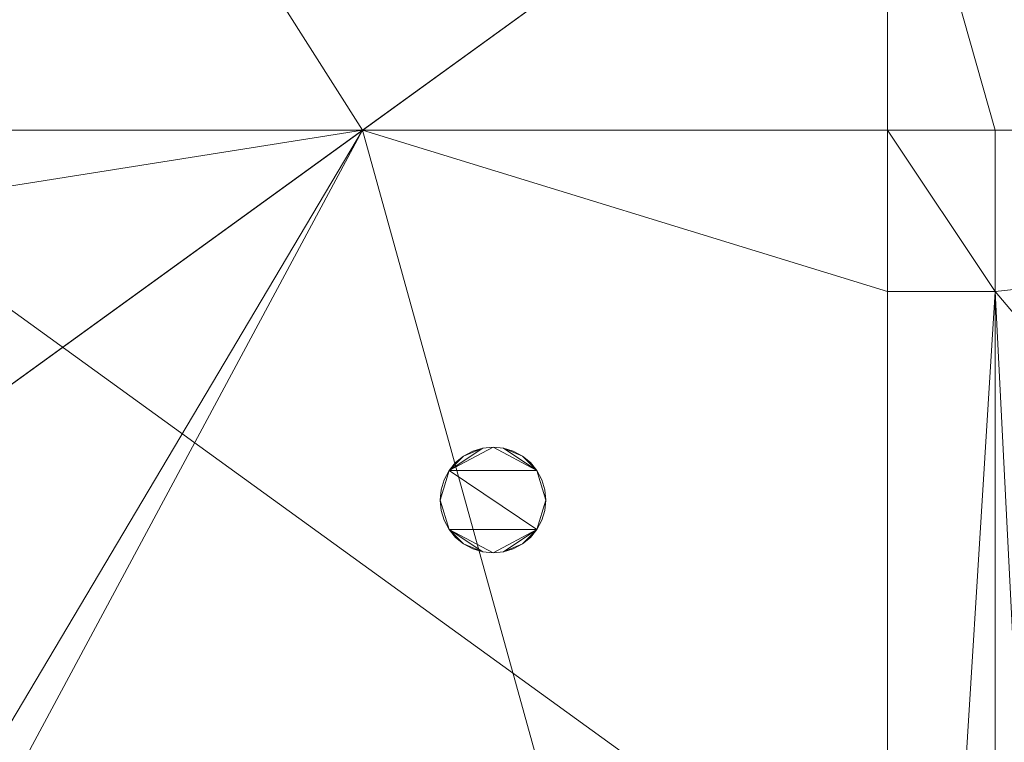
# Model space of a CAD drawing. Header units: millimetres. Extents: x -1675 to 29381, y -3645 to 22555.
# Tile 59 of 256: x 6886 to 9632, y 3964 to 5978. Entities that reach past the tile are written whole.
import ezdxf

# ---------------------------------------------------------------- set-up
doc = ezdxf.new("R2010")
doc.units = ezdxf.units.MM
doc.layers.add('A-GENM-____-OTLN', color=13, linetype='Continuous', lineweight=9)

msp = doc.modelspace()

# ---------------------------------------------------------------- meshes
at = {"layer": 'A-GENM-____-OTLN'}
mesh = msp.add_polyface(dxfattribs=at)
corners = [(4706, 290, 1), (6.8, 0, 1), (407.6, 290, 1), (4706, 390, 1), (5006, 390, 1), (9606, 290, 1), (9306, 390, 1), (9606, 390, 1), (13776, 5670, 1), (13776, 9963.6, 1), (14006, 10130, 1), (5006, 290, 1), (9306, 290, 1), (14006, 0, 1), (13776, 290, 1), (9856, 290, 1), (9306, 5670, 1), (9606, 5670, 1), (9606, 5220, 1), (9306, 5220, 1), (9306, 5670, 1), (256.8, 9170, 1), (6.8, 10130, 1), (256.8, 10130, 1), (256.8, 290, 1), (256.8, 7770, 1), (256.8, 1330, 1), (256.8, 6170, 1), (256.8, 4310, 1), (13776, 10130, 1), (4706, 5220, 1), (5006, 5670, 1), (5006, 5220, 1), (4706, 5670, 1), (256.8, 10130.7, 1), (13776, 10169.3, 1), (6.8, 10170, 1), (256.8, 10170, 1), (14006, 10170, 1), (13776, 10170, 1), (256.8, 10225, 1), (13776, 10470, 1), (14006, 10470, 1), (4706, 11204.6, 1), (5006, 11190, 1), (4706, 11190, 1), (5006, 11270.6, 1), (256.8, 10770, 1)]
mesh.append_faces([[corners[k] for k in face] for face in [(5, 6, 7), (17, 16, 20), (30, 31, 32), (31, 30, 33), (43, 44, 45)]], dxfattribs={"vtx0": -1})
mesh.append_faces([[corners[k] for k in face] for face in [(0, 1, 2), (6, 5, 12), (1, 11, 13), (8, 13, 14), (21, 22, 23), (25, 22, 21), (27, 22, 25), (28, 22, 27), (22, 28, 1), (35, 10, 29), (34, 36, 37), (36, 34, 22), (44, 43, 46)]], dxfattribs={"vtx0": -1, "vtx1": -1})
mesh.append_faces([[corners[k] for k in face] for face in [(11, 1, 0), (13, 12, 5)]], dxfattribs={"vtx0": -1, "vtx1": -1, "vtx2": -1})
mesh.append_faces([[corners[k] for k in face] for face in [(0, 4, 11), (13, 11, 12), (16, 17, 18), (10, 9, 29), (22, 34, 23), (38, 35, 39), (36, 40, 37)]], dxfattribs={"vtx0": -1, "vtx2": -1})
mesh.append_faces([[corners[k] for k in face] for face in [(8, 9, 10), (15, 14, 13), (5, 15, 13), (24, 2, 1), (26, 24, 1), (28, 26, 1), (47, 40, 36)]], dxfattribs={"vtx1": -1, "vtx2": -1})
mesh.append_faces([[corners[k] for k in face] for face in [(0, 3, 4), (18, 19, 16), (39, 41, 42)]], dxfattribs={"vtx2": -1})
mesh = msp.add_polyface(dxfattribs=at)
corners = [(7842.5, 5670, 2949), (5006, 5670, 2949), (5006, 10130, 2949), (4706, 390, 2949), (4706, 290, 2949), (407.6, 290, 2949), (5006, 390, 2949), (4706, 5220, 2949), (5006, 5220, 2949), (256.8, 1330, 2949), (256.8, 290, 2949), (256.8, 9170, 2949), (256.8, 10130, 2949), (256.8, 4310, 2949), (256.8, 7770, 2949), (256.8, 6170, 2949), (4706, 5670, 2949), (5006, 5670, 2949), (256.8, 10130.7, 2949), (5006, 10144.3, 2949), (256.8, 10170, 2949), (5006, 10170, 2949), (6.8, 0, 2949), (5006, 290, 2949), (6.8, 10130, 2949), (6.8, 10170, 2949)]
mesh.append_faces([[corners[k] for k in face] for face in [(24, 13, 22), (25, 18, 24)]], dxfattribs={"vtx0": -1, "vtx1": -1})
mesh.append_faces([[corners[k] for k in face] for face in [(0, 1, 2), (3, 4, 5), (0, 3, 5), (0, 6, 3), (5, 7, 8), (9, 7, 5), (5, 10, 9), (11, 12, 2), (0, 5, 8), (13, 7, 9), (14, 11, 2), (1, 0, 8), (15, 7, 13), (16, 2, 17), (17, 1, 8), (7, 15, 16), (1, 17, 2), (14, 16, 15), (2, 16, 14), (2, 18, 19), (18, 2, 12), (19, 20, 21), (20, 19, 18), (4, 22, 5), (4, 3, 6), (23, 22, 4), (4, 6, 23), (11, 24, 12), (10, 5, 22), (14, 24, 11), (9, 10, 22), (15, 24, 14), (13, 9, 22), (13, 24, 15), (7, 17, 8), (17, 7, 16), (24, 18, 12), (18, 25, 20)]], dxfattribs={"vtx0": -1, "vtx1": -1, "vtx2": -1})
mesh = msp.add_polyface(dxfattribs=at)
corners = [(9306, 6729, 2949), (9306, 5670, 2949), (9306, 5670, 2949), (9306, 5670, 2949), (7842.5, 5670, 2949), (5006, 10130, 2949), (9306, 10130, 2949), (5006, 10144.3, 2949), (9306, 10156.6, 2949), (5006, 10170, 2949), (9606, 5220, 2949), (13776, 290, 2949), (9856, 290, 2949), (9606, 290, 2949), (9606, 390, 2949), (5006, 390, 2949), (9306, 290, 2949), (5006, 290, 2949), (9306, 5220, 2949), (9606, 5670, 2949), (13776, 9963.6, 2949), (13776, 5670, 2949), (9306, 390, 2949), (13776, 10130, 2949), (13776, 10169.3, 2949), (9306, 10170, 2949), (14006, 10130, 2949), (6.8, 0, 2949), (14006, 0, 2949)]
mesh.append_faces([[corners[k] for k in face] for face in [(27, 17, 28)]], dxfattribs={"vtx0": -1, "vtx1": -1})
mesh.append_faces([[corners[k] for k in face] for face in [(4, 0, 2), (5, 6, 0), (0, 4, 5), (6, 7, 8), (7, 6, 5), (9, 8, 7), (10, 11, 12), (12, 13, 14), (15, 16, 17), (18, 4, 3), (19, 1, 0), (0, 20, 21), (10, 12, 14), (16, 15, 22), (19, 0, 21), (10, 14, 22), (10, 19, 21), (4, 22, 15), (22, 4, 18), (11, 10, 21), (22, 18, 10), (20, 6, 23), (6, 20, 0), (23, 8, 24), (8, 23, 6), (25, 24, 8), (13, 22, 14), (21, 20, 26), (22, 13, 16), (21, 28, 11), (28, 17, 16), (12, 11, 28), (28, 16, 13), (13, 12, 28), (3, 19, 10), (10, 18, 3), (26, 20, 23)]], dxfattribs={"vtx0": -1, "vtx1": -1, "vtx2": -1})
mesh.append_faces([[corners[k] for k in face] for face in [(0, 1, 2), (19, 3, 1)]], dxfattribs={"vtx0": -1, "vtx2": -1})
mesh.append_faces([[corners[k] for k in face] for face in [(2, 3, 4)]], dxfattribs={"vtx1": -1, "vtx2": -1})
mesh = msp.add_polyface(dxfattribs=at)
corners = [(14006, 0, -50), (6.8, 10130, -50), (14006, 10130, -50)]
mesh.append_faces([[corners[k] for k in face] for face in [(1, 2, 0)]])
mesh = msp.add_polyface(dxfattribs=at)
corners = [(6.8, 0, -50), (6.8, 10130, -50), (14006, 0, -50)]
mesh.append_faces([[corners[k] for k in face] for face in [(1, 2, 0)]])
mesh = msp.add_polyface(dxfattribs=at)
corners = [(14006, 10130), (6.8, 0), (14006, 0)]
mesh.append_faces([[corners[k] for k in face] for face in [(1, 2, 0)]])
mesh = msp.add_polyface(dxfattribs=at)
corners = [(6.8, 10130), (6.8, 0), (14006, 10130)]
mesh.append_faces([[corners[k] for k in face] for face in [(1, 2, 0)]])
mesh = msp.add_polyface(dxfattribs=at)
corners = [(14006, 0, 2950), (6.8, 10130, 2950), (14006, 10130, 2950)]
mesh.append_faces([[corners[k] for k in face] for face in [(1, 2, 0)]])
mesh = msp.add_polyface(dxfattribs=at)
corners = [(6.8, 0, 2950), (6.8, 10130, 2950), (14006, 0, 2950)]
mesh.append_faces([[corners[k] for k in face] for face in [(1, 2, 0)]])
mesh = msp.add_polyface(dxfattribs=at)
corners = [(14006, 10130, 3000), (6.8, 0, 3000), (14006, 0, 3000)]
mesh.append_faces([[corners[k] for k in face] for face in [(1, 2, 0)]])
mesh = msp.add_polyface(dxfattribs=at)
corners = [(6.8, 10130, 3000), (6.8, 0, 3000), (14006, 10130, 3000)]
mesh.append_faces([[corners[k] for k in face] for face in [(1, 2, 0)]])
mesh = msp.add_polyface(dxfattribs=at)
corners = [(9306, 6729, 1), (9306, 5670, 1), (9306, 5670, 1), (9306, 5670, 1), (7842.5, 5670, 1), (5006, 5670, 1), (5006, 10130, 1), (9306, 10130, 1), (9606, 5220, 1), (13776, 290, 1), (9856, 290, 1), (9606, 290, 1), (9606, 390, 1), (5006, 390, 1), (9306, 290, 1), (5006, 290, 1), (4706, 390, 1), (4706, 290, 1), (407.6, 290, 1), (9306, 5220, 1), (9606, 5670, 1), (13776, 9963.6, 1), (13776, 5670, 1), (9306, 390, 1), (4706, 5220, 1), (5006, 5220, 1), (256.8, 1330, 1), (256.8, 290, 1), (256.8, 9170, 1), (256.8, 10130, 1), (256.8, 4310, 1), (256.8, 7770, 1), (256.8, 6170, 1), (4706, 5670, 1), (5006, 5670, 1), (13776, 10130, 1), (256.8, 10130.7, 1)]
mesh.append_faces([[corners[k] for k in face] for face in [(13, 14, 15)]], dxfattribs={"vtx0": -1})
mesh.append_faces([[corners[k] for k in face] for face in [(19, 4, 3), (14, 13, 23), (9, 8, 22), (30, 24, 26), (32, 24, 30), (33, 6, 34), (34, 5, 25), (24, 32, 33), (31, 33, 32), (21, 7, 35), (36, 6, 29)]], dxfattribs={"vtx0": -1, "vtx1": -1})
mesh.append_faces([[corners[k] for k in face] for face in [(4, 0, 2), (4, 5, 6), (6, 7, 0), (0, 4, 6), (8, 10, 12), (4, 16, 18), (20, 0, 22), (4, 23, 13), (23, 4, 19), (26, 24, 18), (4, 18, 25), (5, 4, 25), (5, 34, 6), (6, 33, 31), (7, 21, 0)]], dxfattribs={"vtx0": -1, "vtx1": -1, "vtx2": -1})
mesh.append_faces([[corners[k] for k in face] for face in [(0, 1, 2), (8, 9, 10), (0, 21, 22), (8, 12, 23), (4, 13, 16), (23, 19, 8), (18, 24, 25)]], dxfattribs={"vtx0": -1, "vtx2": -1})
mesh.append_faces([[corners[k] for k in face] for face in [(2, 3, 4), (20, 1, 0), (8, 20, 22), (28, 29, 6), (31, 28, 6)]], dxfattribs={"vtx1": -1, "vtx2": -1})
mesh.append_faces([[corners[k] for k in face] for face in [(10, 11, 12), (16, 17, 18), (18, 27, 26)]], dxfattribs={"vtx2": -1})
mesh = msp.add_polyface(dxfattribs=at)
corners = [(9306, 5670), (9306, 5220), (9306, 5220, 3200), (9306, 5670, 3200)]
mesh.append_faces([[corners[k] for k in face] for face in [(3, 0, 1, 2)]])
mesh = msp.add_polyface(dxfattribs=at)
corners = [(9606, 5670), (9306, 5670), (9306, 5670, 3200), (9606, 5670, 3200)]
mesh.append_faces([[corners[k] for k in face] for face in [(0, 1, 2, 3)]])
mesh = msp.add_polyface(dxfattribs=at)
corners = [(9306, 5220, 3200), (9606, 5220, 3200), (9606, 5670, 3200), (9306, 5670, 3200)]
mesh.append_faces([[corners[k] for k in face] for face in [(3, 0, 1, 2)]])
mesh = msp.add_polyface(dxfattribs=at)
corners = [(9306, 5670), (9606, 5670), (9606, 5220), (9306, 5220)]
mesh.append_faces([[corners[k] for k in face] for face in [(1, 2, 3, 0)]])
mesh = msp.add_polyface(dxfattribs=at)
corners = [(9606, 5220), (9606, 5670), (9606, 5670, 3200), (9606, 5220, 3200)]
mesh.append_faces([[corners[k] for k in face] for face in [(1, 2, 3, 0)]])
mesh = msp.add_polyface(dxfattribs=at)
corners = [(9306, 5220), (9606, 5220), (9606, 5220, 3200), (9306, 5220, 3200)]
mesh.append_faces([[corners[k] for k in face] for face in [(2, 3, 0, 1)]])
mesh = msp.add_polyface(dxfattribs=at)
corners = [(8350.5, 4667.7, 2950), (8342.2, 4695.4, 2950), (8328.5, 4720.9, 2950), (8310.2, 4743.2, 2950), (8287.9, 4761.5, 2950), (8262.4, 4775.1, 2950), (8234.8, 4783.5, 2950), (8206, 4786.3, 2950), (8177.3, 4783.5, 2950), (8149.6, 4775.1, 2950), (8124.1, 4761.5, 2950), (8101.8, 4743.2, 2950), (8083.5, 4720.9, 2950), (8069.9, 4695.4, 2950), (8061.5, 4667.7, 2950), (8058.7, 4639, 2950), (8061.5, 4610.2, 2950), (8069.9, 4582.6, 2950), (8083.5, 4557.1, 2950), (8101.8, 4534.8, 2950), (8124.1, 4516.5, 2950), (8149.6, 4502.8, 2950), (8177.3, 4494.5, 2950), (8206, 4491.6, 2950), (8234.8, 4494.5, 2950), (8262.4, 4502.8, 2950), (8287.9, 4516.5, 2950), (8310.2, 4534.8, 2950), (8328.5, 4557.1, 2950), (8342.2, 4582.6, 2950), (8350.5, 4610.2, 2950), (8353.4, 4639, 2950)]
mesh.append_faces([[corners[k] for k in face] for face in [(28, 26, 27), (31, 28, 29, 30)]], dxfattribs={"vtx0": -1})
mesh.append_faces([[corners[k] for k in face] for face in [(18, 28, 12, 15), (2, 12, 28, 31)]], dxfattribs={"vtx0": -1, "vtx1": -1, "vtx2": -1, "vtx3": -1})
mesh.append_faces([[corners[k] for k in face] for face in [(2, 6, 7), (28, 23, 24)]], dxfattribs={"vtx0": -1, "vtx2": -1})
mesh.append_faces([[corners[k] for k in face] for face in [(18, 22, 23, 28)]], dxfattribs={"vtx0": -1, "vtx2": -1, "vtx3": -1})
mesh.append_faces([[corners[k] for k in face] for face in [(17, 18, 15, 16), (1, 2, 31, 0), (3, 4, 2)]], dxfattribs={"vtx1": -1})
mesh.append_faces([[corners[k] for k in face] for face in [(7, 8, 12, 2)]], dxfattribs={"vtx1": -1, "vtx2": -1, "vtx3": -1})
mesh.append_faces([[corners[k] for k in face] for face in [(20, 21, 22), (13, 14, 15, 12), (8, 9, 10)]], dxfattribs={"vtx2": -1})
mesh.append_faces([[corners[k] for k in face] for face in [(18, 19, 20, 22), (10, 11, 12, 8), (24, 25, 26, 28), (4, 5, 6, 2)]], dxfattribs={"vtx2": -1, "vtx3": -1})
mesh = msp.add_polyface(dxfattribs=at)
corners = [(8342.2, 4582.6, 2910), (8328.5, 4557.1, 2910), (8310.2, 4534.8, 2910), (8287.9, 4516.5, 2910), (8262.4, 4502.8, 2910), (8234.8, 4494.5, 2910), (8206, 4491.6, 2910), (8177.3, 4494.5, 2910), (8149.6, 4502.8, 2910), (8124.1, 4516.5, 2910), (8101.8, 4534.8, 2910), (8083.5, 4557.1, 2910), (8069.9, 4582.6, 2910), (8061.5, 4610.2, 2910), (8058.7, 4639, 2910), (8061.5, 4667.7, 2910), (8069.9, 4695.4, 2910), (8083.5, 4720.9, 2910), (8101.8, 4743.2, 2910), (8124.1, 4761.5, 2910), (8149.6, 4775.1, 2910), (8177.3, 4783.5, 2910), (8206, 4786.3, 2910), (8234.8, 4783.5, 2910), (8262.4, 4775.1, 2910), (8287.9, 4761.5, 2910), (8310.2, 4743.2, 2910), (8328.5, 4720.9, 2910), (8342.2, 4695.4, 2910), (8350.5, 4667.7, 2910), (8353.4, 4639, 2910), (8350.5, 4610.2, 2910)]
mesh.append_faces([[corners[k] for k in face] for face in [(11, 9, 10), (14, 11, 12, 13)]], dxfattribs={"vtx0": -1})
mesh.append_faces([[corners[k] for k in face] for face in [(1, 17, 27, 30), (17, 1, 11, 14)]], dxfattribs={"vtx0": -1, "vtx1": -1, "vtx2": -1, "vtx3": -1})
mesh.append_faces([[corners[k] for k in face] for face in [(17, 21, 22), (11, 6, 7)]], dxfattribs={"vtx0": -1, "vtx2": -1})
mesh.append_faces([[corners[k] for k in face] for face in [(1, 5, 6, 11)]], dxfattribs={"vtx0": -1, "vtx2": -1, "vtx3": -1})
mesh.append_faces([[corners[k] for k in face] for face in [(0, 1, 30, 31), (16, 17, 14, 15), (18, 19, 17)]], dxfattribs={"vtx1": -1})
mesh.append_faces([[corners[k] for k in face] for face in [(22, 23, 27, 17)]], dxfattribs={"vtx1": -1, "vtx2": -1, "vtx3": -1})
mesh.append_faces([[corners[k] for k in face] for face in [(3, 4, 5), (28, 29, 30, 27), (23, 24, 25)]], dxfattribs={"vtx2": -1})
mesh.append_faces([[corners[k] for k in face] for face in [(1, 2, 3, 5), (25, 26, 27, 23), (7, 8, 9, 11), (19, 20, 21, 17)]], dxfattribs={"vtx2": -1, "vtx3": -1})
mesh = msp.add_polyface(dxfattribs=at)
corners = [(8177.3, 4783.5, 2910), (8149.6, 4775.1, 2910), (8149.6, 4775.1, 2950), (8177.3, 4783.5, 2950)]
mesh.append_faces([[corners[k] for k in face] for face in [(3, 0, 1, 2)]])
mesh = msp.add_polyface(dxfattribs=at)
corners = [(8206, 4786.3, 2910), (8177.3, 4783.5, 2910), (8177.3, 4783.5, 2950), (8206, 4786.3, 2950)]
mesh.append_faces([[corners[k] for k in face] for face in [(3, 0, 1, 2)]])
mesh = msp.add_polyface(dxfattribs=at)
corners = [(8234.8, 4783.5, 2910), (8206, 4786.3, 2910), (8206, 4786.3, 2950), (8234.8, 4783.5, 2950)]
mesh.append_faces([[corners[k] for k in face] for face in [(0, 1, 2, 3)]])
mesh = msp.add_polyface(dxfattribs=at)
corners = [(8262.4, 4775.1, 2910), (8234.8, 4783.5, 2910), (8234.8, 4783.5, 2950), (8262.4, 4775.1, 2950)]
mesh.append_faces([[corners[k] for k in face] for face in [(3, 0, 1, 2)]])
mesh = msp.add_polyface(dxfattribs=at)
corners = [(8124.1, 4761.5, 2910), (8101.8, 4743.2, 2910), (8101.8, 4743.2, 2950), (8124.1, 4761.5, 2950)]
mesh.append_faces([[corners[k] for k in face] for face in [(3, 0, 1, 2)]])
mesh = msp.add_polyface(dxfattribs=at)
corners = [(8149.6, 4775.1, 2910), (8124.1, 4761.5, 2910), (8124.1, 4761.5, 2950), (8149.6, 4775.1, 2950)]
mesh.append_faces([[corners[k] for k in face] for face in [(0, 1, 2, 3)]])
mesh = msp.add_polyface(dxfattribs=at)
corners = [(8287.9, 4761.5, 2910), (8262.4, 4775.1, 2910), (8262.4, 4775.1, 2950), (8287.9, 4761.5, 2950)]
mesh.append_faces([[corners[k] for k in face] for face in [(0, 1, 2, 3)]])
mesh = msp.add_polyface(dxfattribs=at)
corners = [(8310.2, 4743.2, 2910), (8287.9, 4761.5, 2910), (8287.9, 4761.5, 2950), (8310.2, 4743.2, 2950)]
mesh.append_faces([[corners[k] for k in face] for face in [(1, 2, 3, 0)]])
mesh = msp.add_polyface(dxfattribs=at)
corners = [(8101.8, 4743.2, 2910), (8083.5, 4720.9, 2910), (8083.5, 4720.9, 2950), (8101.8, 4743.2, 2950)]
mesh.append_faces([[corners[k] for k in face] for face in [(3, 0, 1, 2)]])
mesh = msp.add_polyface(dxfattribs=at)
corners = [(8328.5, 4720.9, 2910), (8310.2, 4743.2, 2910), (8310.2, 4743.2, 2950), (8328.5, 4720.9, 2950)]
mesh.append_faces([[corners[k] for k in face] for face in [(1, 2, 3, 0)]])
mesh = msp.add_polyface(dxfattribs=at)
corners = [(8069.9, 4695.4, 2910), (8061.5, 4667.7, 2910), (8061.5, 4667.7, 2950), (8069.9, 4695.4, 2950)]
mesh.append_faces([[corners[k] for k in face] for face in [(0, 1, 2, 3)]])
mesh = msp.add_polyface(dxfattribs=at)
corners = [(8083.5, 4720.9, 2910), (8069.9, 4695.4, 2910), (8069.9, 4695.4, 2950), (8083.5, 4720.9, 2950)]
mesh.append_faces([[corners[k] for k in face] for face in [(3, 0, 1, 2)]])
mesh = msp.add_polyface(dxfattribs=at)
corners = [(8342.2, 4695.4, 2910), (8328.5, 4720.9, 2910), (8328.5, 4720.9, 2950), (8342.2, 4695.4, 2950)]
mesh.append_faces([[corners[k] for k in face] for face in [(2, 3, 0, 1)]])
mesh = msp.add_polyface(dxfattribs=at)
corners = [(8350.5, 4667.7, 2910), (8342.2, 4695.4, 2910), (8342.2, 4695.4, 2950), (8350.5, 4667.7, 2950)]
mesh.append_faces([[corners[k] for k in face] for face in [(2, 3, 0, 1)]])
mesh = msp.add_polyface(dxfattribs=at)
corners = [(8061.5, 4667.7, 2910), (8058.7, 4639, 2910), (8058.7, 4639, 2950), (8061.5, 4667.7, 2950)]
mesh.append_faces([[corners[k] for k in face] for face in [(3, 0, 1, 2)]])
mesh = msp.add_polyface(dxfattribs=at)
corners = [(8353.4, 4639, 2910), (8350.5, 4667.7, 2910), (8350.5, 4667.7, 2950), (8353.4, 4639, 2950)]
mesh.append_faces([[corners[k] for k in face] for face in [(1, 2, 3, 0)]])
mesh = msp.add_polyface(dxfattribs=at)
corners = [(8058.7, 4639, 2910), (8061.5, 4610.2, 2910), (8061.5, 4610.2, 2950), (8058.7, 4639, 2950)]
mesh.append_faces([[corners[k] for k in face] for face in [(0, 1, 2, 3)]])
mesh = msp.add_polyface(dxfattribs=at)
corners = [(8350.5, 4610.2, 2910), (8353.4, 4639, 2910), (8353.4, 4639, 2950), (8350.5, 4610.2, 2950)]
mesh.append_faces([[corners[k] for k in face] for face in [(2, 3, 0, 1)]])
mesh = msp.add_polyface(dxfattribs=at)
corners = [(8061.5, 4610.2, 2910), (8069.9, 4582.6, 2910), (8069.9, 4582.6, 2950), (8061.5, 4610.2, 2950)]
mesh.append_faces([[corners[k] for k in face] for face in [(0, 1, 2, 3)]])
mesh = msp.add_polyface(dxfattribs=at)
corners = [(8342.2, 4582.6, 2910), (8350.5, 4610.2, 2910), (8350.5, 4610.2, 2950), (8342.2, 4582.6, 2950)]
mesh.append_faces([[corners[k] for k in face] for face in [(2, 3, 0, 1)]])
mesh = msp.add_polyface(dxfattribs=at)
corners = [(8069.9, 4582.6, 2910), (8083.5, 4557.1, 2910), (8083.5, 4557.1, 2950), (8069.9, 4582.6, 2950)]
mesh.append_faces([[corners[k] for k in face] for face in [(0, 1, 2, 3)]])
mesh = msp.add_polyface(dxfattribs=at)
corners = [(8083.5, 4557.1, 2910), (8101.8, 4534.8, 2910), (8101.8, 4534.8, 2950), (8083.5, 4557.1, 2950)]
mesh.append_faces([[corners[k] for k in face] for face in [(3, 0, 1, 2)]])
mesh = msp.add_polyface(dxfattribs=at)
corners = [(8310.2, 4534.8, 2910), (8328.5, 4557.1, 2910), (8328.5, 4557.1, 2950), (8310.2, 4534.8, 2950)]
mesh.append_faces([[corners[k] for k in face] for face in [(2, 3, 0, 1)]])
mesh = msp.add_polyface(dxfattribs=at)
corners = [(8328.5, 4557.1, 2910), (8342.2, 4582.6, 2910), (8342.2, 4582.6, 2950), (8328.5, 4557.1, 2950)]
mesh.append_faces([[corners[k] for k in face] for face in [(2, 3, 0, 1)]])
mesh = msp.add_polyface(dxfattribs=at)
corners = [(8101.8, 4534.8, 2910), (8124.1, 4516.5, 2910), (8124.1, 4516.5, 2950), (8101.8, 4534.8, 2950)]
mesh.append_faces([[corners[k] for k in face] for face in [(0, 1, 2, 3)]])
mesh = msp.add_polyface(dxfattribs=at)
corners = [(8287.9, 4516.5, 2910), (8310.2, 4534.8, 2910), (8310.2, 4534.8, 2950), (8287.9, 4516.5, 2950)]
mesh.append_faces([[corners[k] for k in face] for face in [(2, 3, 0, 1)]])
mesh = msp.add_polyface(dxfattribs=at)
corners = [(8124.1, 4516.5, 2910), (8149.6, 4502.8, 2910), (8149.6, 4502.8, 2950), (8124.1, 4516.5, 2950)]
mesh.append_faces([[corners[k] for k in face] for face in [(2, 3, 0, 1)]])
mesh = msp.add_polyface(dxfattribs=at)
corners = [(8149.6, 4502.8, 2910), (8177.3, 4494.5, 2910), (8177.3, 4494.5, 2950), (8149.6, 4502.8, 2950)]
mesh.append_faces([[corners[k] for k in face] for face in [(2, 3, 0, 1)]])
mesh = msp.add_polyface(dxfattribs=at)
corners = [(8234.8, 4494.5, 2910), (8262.4, 4502.8, 2910), (8262.4, 4502.8, 2950), (8234.8, 4494.5, 2950)]
mesh.append_faces([[corners[k] for k in face] for face in [(2, 3, 0, 1)]])
mesh = msp.add_polyface(dxfattribs=at)
corners = [(8262.4, 4502.8, 2910), (8287.9, 4516.5, 2910), (8287.9, 4516.5, 2950), (8262.4, 4502.8, 2950)]
mesh.append_faces([[corners[k] for k in face] for face in [(2, 3, 0, 1)]])
mesh = msp.add_polyface(dxfattribs=at)
corners = [(8177.3, 4494.5, 2910), (8206, 4491.6, 2910), (8206, 4491.6, 2950), (8177.3, 4494.5, 2950)]
mesh.append_faces([[corners[k] for k in face] for face in [(2, 3, 0, 1)]])
mesh = msp.add_polyface(dxfattribs=at)
corners = [(8206, 4491.6, 2910), (8234.8, 4494.5, 2910), (8234.8, 4494.5, 2950), (8206, 4491.6, 2950)]
mesh.append_faces([[corners[k] for k in face] for face in [(1, 2, 3, 0)]])

doc.saveas('drawing.dxf')
